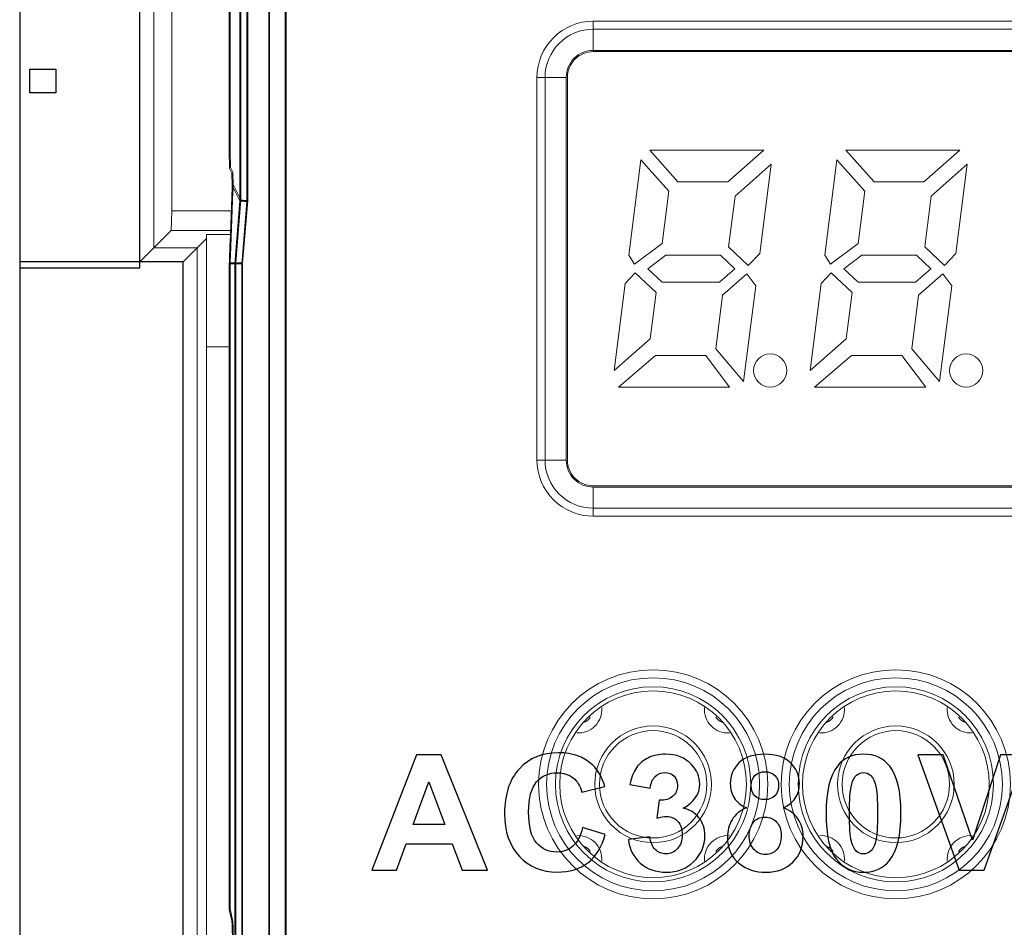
# Model space of a CAD drawing. Header units: millimetres. Extents: x -371 to 373, y -280 to 256.
# Tile 54 of 103: x -292 to -271, y 168 to 187. Entities that reach past the tile are written whole.
import ezdxf

# ---------------------------------------------------------------- set-up
doc = ezdxf.new("R2010")
doc.units = ezdxf.units.MM
doc.header["$MEASUREMENT"] = 0
doc.header["$XCLIPFRAME"] = 0
doc.layers.add('layer 1', color=7, linetype='Continuous')
picture_1 = doc.add_image_def('image1.jpg', size_in_pixel=(2870, 2640))

msp = doc.modelspace()

# ---------------------------------------------------------------- linework, layer by layer
at = {"layer": 'layer 1', "lineweight": 9}
for points in [[(-288.8012, 183.0437), (-288.8012, 183.0437), (-288.8012, 188.6208), (-288.8012, 188.6208)], [(-287.5516, 184.3269), (-287.5516, 184.3269), (-287.5516, 188.4339), (-287.5516, 188.4339)], [(-286.3511, 151.8342), (-286.3511, 151.8342), (-286.3511, 188.4843), (-286.3511, 188.4843)], [(-287.3214, 188.2037), (-287.3214, 188.2037), (-287.3214, 183.2778), (-287.3214, 183.2778)], [(-287.1751, 183.258), (-287.1751, 183.258), (-287.1751, 188.2001), (-287.1751, 188.2001)], [(-286.7046, 188.1878), (-286.7046, 188.1878), (-286.7046, 152.0807), (-286.7046, 152.0807)], [(-289.482, 188.0467), (-289.482, 188.0467), (-289.482, 181.9524), (-289.482, 181.9524)], [(-289.1822, 182.2522), (-289.1822, 182.2522), (-289.1822, 188.0467), (-289.1822, 188.0467)], [(-287.5516, 184.3269), (-287.5516, 184.3269), (-287.5423, 183.9687), (-287.5423, 183.9687)], [(-287.4925, 183.8691), (-287.4925, 183.8691), (-287.5423, 183.9687), (-287.5423, 183.9687)], [(-287.4925, 183.8691), (-287.4925, 183.8691), (-287.4856, 183.6065), (-287.4856, 183.6065)], [(-287.4856, 183.6065), (-287.5068, 183.0805), (-287.5267, 182.5545), (-287.5454, 182.0284)], [(-287.4856, 183.6065), (-287.4856, 183.6065), (-287.3214, 183.2778), (-287.3214, 183.2778)], [(-287.3214, 183.2778), (-287.3214, 183.2778), (-287.4317, 181.9255), (-287.4317, 181.9255)], [(-287.1751, 183.258), (-287.1751, 183.258), (-287.2848, 181.92), (-287.2848, 181.92)], [(-288.8161, 182.6183), (-288.8161, 182.6183), (-288.8012, 183.0437), (-288.8012, 183.0437)], [(-288.8012, 183.0437), (-288.8012, 183.0437), (-287.5077, 183.0437), (-287.5077, 183.0437)], [(-288.8161, 182.6183), (-288.8161, 182.6183), (-289.482, 181.9524), (-289.482, 181.9524)], [(-288.8161, 182.6183), (-288.8161, 182.6183), (-287.5239, 182.6183), (-287.5239, 182.6183)], [(-288.0582, 180.1808), (-288.0582, 180.1808), (-288.0582, 182.5358), (-288.0582, 182.5358)], [(-288.0582, 182.5358), (-288.0582, 182.5358), (-287.527, 182.5358), (-287.527, 182.5358)], [(-288.2595, 182.2522), (-288.2595, 182.2522), (-289.1822, 182.2522), (-289.1822, 182.2522)], [(-288.5593, 181.9524), (-288.5593, 181.9524), (-288.0582, 182.4535), (-288.0582, 182.4535)], [(-288.2595, 151.2948), (-288.2595, 151.2948), (-288.2595, 182.2522), (-288.2595, 182.2522)], [(-289.482, 181.9524), (-289.482, 181.9524), (-288.5593, 181.9524), (-288.5593, 181.9524)], [(-288.5593, 181.9524), (-288.5593, 181.9524), (-288.5593, 150.9949), (-288.5593, 150.9949)], [(-287.5485, 181.9599), (-287.549, 181.9484), (-287.551, 181.937), (-287.5517, 181.9255)], [(-287.5517, 181.9255), (-287.5517, 181.9255), (-287.5517, 168.0879), (-287.5517, 168.0879)], [(-287.5517, 181.9255), (-287.5517, 181.9255), (-287.2854, 181.9255), (-287.2854, 181.9255)], [(-287.4316, 181.9255), (-287.4316, 181.9255), (-287.4316, 152.0622), (-287.4316, 152.0622)], [(-287.2854, 152.0655), (-287.2854, 152.0655), (-287.2848, 181.92), (-287.2848, 181.92)], [(-288.0601, 180.1262), (-288.0601, 180.1262), (-288.0582, 180.1808), (-288.0582, 180.1808)], [(-288.0601, 180.1262), (-288.0601, 180.1262), (-288.0601, 151.4443), (-288.0601, 151.4443)], [(-288.0601, 180.1262), (-288.0601, 180.1262), (-287.5517, 180.1262), (-287.5517, 180.1262)], [(-287.4971, 167.848), (-287.4971, 167.848), (-287.5517, 168.0879), (-287.5517, 168.0879)], [(-287.4814, 167.1491), (-287.4814, 167.5558), (-287.487, 167.8032), (-287.4971, 167.848)]]:
    msp.add_open_spline(points, degree=3, dxfattribs=at)
at = {"layer": 'layer 1', "color": 251, "lineweight": 9}
for points in [[(-287.5708, 184.3094), (-287.5708, 184.3094), (-287.5708, 188.4164), (-287.5708, 188.4164)], [(-286.3702, 151.8166), (-286.3702, 151.8166), (-286.3702, 188.4668), (-286.3702, 188.4668)], [(-287.3405, 188.1862), (-287.3405, 188.1862), (-287.3405, 183.2603), (-287.3405, 183.2603)], [(-287.1943, 183.2405), (-287.1943, 183.2405), (-287.1943, 188.1826), (-287.1943, 188.1826)], [(-286.7238, 188.1702), (-286.7238, 188.1702), (-286.7238, 152.0631), (-286.7238, 152.0631)], [(-287.5708, 184.3094), (-287.5708, 184.3094), (-287.5614, 183.9511), (-287.5614, 183.9511)], [(-287.5117, 183.8516), (-287.5117, 183.8516), (-287.5614, 183.9511), (-287.5614, 183.9511)], [(-287.5117, 183.8516), (-287.5117, 183.8516), (-287.5048, 183.589), (-287.5048, 183.589)], [(-287.5048, 183.589), (-287.5259, 183.063), (-287.5458, 182.537), (-287.5645, 182.0109)], [(-287.5048, 183.589), (-287.5048, 183.589), (-287.3405, 183.2603), (-287.3405, 183.2603)], [(-287.3405, 183.2602), (-287.3405, 183.2602), (-287.4508, 181.908), (-287.4508, 181.908)], [(-287.1943, 183.2405), (-287.1943, 183.2405), (-287.3039, 181.9024), (-287.3039, 181.9024)], [(-287.5677, 181.9424), (-287.5682, 181.9309), (-287.5701, 181.9195), (-287.5708, 181.908)], [(-287.5708, 181.908), (-287.5708, 181.908), (-287.5708, 168.0704), (-287.5708, 168.0704)], [(-287.5708, 181.908), (-287.5708, 181.908), (-287.3045, 181.908), (-287.3045, 181.908)], [(-287.4508, 181.908), (-287.4508, 181.908), (-287.4508, 152.0447), (-287.4508, 152.0447)], [(-287.3045, 152.0479), (-287.3045, 152.0479), (-287.3039, 181.9024), (-287.3039, 181.9024)], [(-287.5163, 167.8304), (-287.5163, 167.8304), (-287.5708, 168.0704), (-287.5708, 168.0704)], [(-287.5005, 167.1316), (-287.5005, 167.5383), (-287.5061, 167.7857), (-287.5163, 167.8304)]]:
    msp.add_open_spline(points, degree=3, dxfattribs=at)
at = {"layer": 'layer 1', "color": 252}
for points in [[(-289.482, 181.8188), (-289.482, 181.8188), (-292.0592, 181.8188), (-292.0592, 181.8188), (-292.0592, 181.8188), (-292.0592, 181.8188), (-292.0592, 188.0627), (-292.0592, 188.0627), (-292.0592, 188.0627), (-292.0592, 188.0627), (-289.482, 188.0627), (-289.482, 188.0627), (-289.482, 188.0627), (-289.482, 188.0627), (-289.482, 181.8188), (-289.482, 181.8188)], [(-288.5592, 160.6864), (-288.5592, 160.6864), (-292.0592, 160.6864), (-292.0592, 160.6864), (-292.0592, 160.6864), (-292.0592, 160.6864), (-292.0592, 181.9511), (-292.0592, 181.9511), (-292.0592, 181.9511), (-292.0592, 181.9511), (-288.5592, 181.9511), (-288.5592, 181.9511), (-288.5592, 181.9511), (-288.5592, 181.9511), (-288.5592, 160.6864), (-288.5592, 160.6864)]]:
    msp.add_open_spline(points, degree=3, knots=[0, 0, 0, 0, 0.2, 0.2, 0.2, 0.2, 0.4, 0.4, 0.4, 0.4, 0.6, 0.6, 0.6, 0.6, 1, 1, 1, 1], dxfattribs=at)
at = {"layer": 'layer 1', "color": 8, "lineweight": 9}
for points, knots in [([(-279.7725, 187.1066), (-280.092, 187.1066), (-280.3984, 186.9796), (-280.6242, 186.7537), (-280.6242, 186.7537), (-280.8501, 186.5279), (-280.9771, 186.2215), (-280.9771, 185.902)], [0, 0, 0, 0, 0.3333333, 0.3333333, 0.3333333, 0.3333333, 1, 1, 1, 1]), ([(-279.7725, 186.9345), (-280.0463, 186.9345), (-280.3089, 186.8257), (-280.5026, 186.6321), (-280.5026, 186.6321), (-280.6962, 186.4384), (-280.805, 186.1758), (-280.805, 185.902)], [0, 0, 0, 0, 0.3333333, 0.3333333, 0.3333333, 0.3333333, 1, 1, 1, 1]), ([(-279.7725, 186.4806), (-279.926, 186.4806), (-280.0731, 186.4197), (-280.1817, 186.3112), (-280.1817, 186.3112), (-280.2902, 186.2026), (-280.3511, 186.0555), (-280.3511, 185.902)], [0, 0, 0, 0, 0.3333333, 0.3333333, 0.3333333, 0.3333333, 1, 1, 1, 1]), ([(-279.7725, 186.4544), (-279.919, 186.4544), (-280.0595, 186.3962), (-280.1631, 186.2926), (-280.1631, 186.2926), (-280.2667, 186.189), (-280.3249, 186.0485), (-280.3249, 185.902)], [0, 0, 0, 0, 0.3333333, 0.3333333, 0.3333333, 0.3333333, 1, 1, 1, 1]), ([(-275.6275, 179.622), (-275.6275, 179.8181), (-275.7864, 179.977), (-275.9825, 179.977), (-275.9825, 179.977), (-276.1786, 179.977), (-276.3375, 179.8181), (-276.3375, 179.622), (-276.3375, 179.622), (-276.3375, 179.4259), (-276.1786, 179.267), (-275.9825, 179.267), (-275.9825, 179.267), (-275.7864, 179.267), (-275.6275, 179.4259), (-275.6275, 179.622)], [0, 0, 0, 0, 0.2, 0.2, 0.2, 0.2, 0.4, 0.4, 0.4, 0.4, 0.6, 0.6, 0.6, 0.6, 1, 1, 1, 1]), ([(-271.4275, 179.622), (-271.4275, 179.8181), (-271.5864, 179.977), (-271.7825, 179.977), (-271.7825, 179.977), (-271.9786, 179.977), (-272.1375, 179.8181), (-272.1375, 179.622), (-272.1375, 179.622), (-272.1375, 179.4259), (-271.9786, 179.267), (-271.7825, 179.267), (-271.7825, 179.267), (-271.5864, 179.267), (-271.4275, 179.4259), (-271.4275, 179.622)], [0, 0, 0, 0, 0.2, 0.2, 0.2, 0.2, 0.4, 0.4, 0.4, 0.4, 0.6, 0.6, 0.6, 0.6, 1, 1, 1, 1]), ([(-280.9771, 177.702), (-280.9771, 177.3825), (-280.8501, 177.0761), (-280.6242, 176.8503), (-280.6242, 176.8503), (-280.3984, 176.6244), (-280.092, 176.4974), (-279.7725, 176.4974)], [0, 0, 0, 0, 0.3333333, 0.3333333, 0.3333333, 0.3333333, 1, 1, 1, 1]), ([(-280.805, 177.702), (-280.805, 177.4282), (-280.6962, 177.1656), (-280.5026, 176.9719), (-280.5026, 176.9719), (-280.3089, 176.7783), (-280.0463, 176.6695), (-279.7725, 176.6695)], [0, 0, 0, 0, 0.3333333, 0.3333333, 0.3333333, 0.3333333, 1, 1, 1, 1]), ([(-280.3511, 177.702), (-280.3511, 177.5485), (-280.2902, 177.4014), (-280.1817, 177.2928), (-280.1817, 177.2928), (-280.0731, 177.1843), (-279.926, 177.1234), (-279.7725, 177.1234)], [0, 0, 0, 0, 0.3333333, 0.3333333, 0.3333333, 0.3333333, 1, 1, 1, 1]), ([(-280.3249, 177.702), (-280.3249, 177.5555), (-280.2667, 177.415), (-280.1631, 177.3114), (-280.1631, 177.3114), (-280.0595, 177.2078), (-279.919, 177.1496), (-279.7725, 177.1496)], [0, 0, 0, 0, 0.3333333, 0.3333333, 0.3333333, 0.3333333, 1, 1, 1, 1]), ([(-276.0349, 170.7533), (-276.0349, 172.1089), (-277.1339, 173.2079), (-278.4895, 173.2079), (-278.4895, 173.2079), (-279.8451, 173.2079), (-280.9441, 172.1089), (-280.9441, 170.7533), (-280.9441, 170.7533), (-280.9441, 169.3977), (-279.8451, 168.2987), (-278.4895, 168.2987), (-278.4895, 168.2987), (-277.1339, 168.2987), (-276.035, 169.3977), (-276.0349, 170.7533)], [0, 0, 0, 0, 0.2, 0.2, 0.2, 0.2, 0.4, 0.4, 0.4, 0.4, 0.6, 0.6, 0.6, 0.6, 1, 1, 1, 1]), ([(-270.8349, 170.7533), (-270.8349, 172.1089), (-271.9339, 173.2079), (-273.2895, 173.2079), (-273.2895, 173.2079), (-274.6451, 173.2079), (-275.7441, 172.1089), (-275.7441, 170.7533), (-275.7441, 170.7533), (-275.7441, 169.3977), (-274.6451, 168.2987), (-273.2895, 168.2987), (-273.2895, 168.2987), (-271.9339, 168.2987), (-270.835, 169.3977), (-270.8349, 170.7533)], [0, 0, 0, 0, 0.2, 0.2, 0.2, 0.2, 0.4, 0.4, 0.4, 0.4, 0.6, 0.6, 0.6, 0.6, 1, 1, 1, 1]), ([(-276.207, 170.7533), (-276.207, 172.0139), (-277.2289, 173.0358), (-278.4895, 173.0358), (-278.4895, 173.0358), (-279.7501, 173.0358), (-280.772, 172.0139), (-280.772, 170.7533), (-280.772, 170.7533), (-280.772, 169.4927), (-279.7501, 168.4708), (-278.4895, 168.4708), (-278.4895, 168.4708), (-277.2289, 168.4708), (-276.207, 169.4927), (-276.207, 170.7533)], [0, 0, 0, 0, 0.2, 0.2, 0.2, 0.2, 0.4, 0.4, 0.4, 0.4, 0.6, 0.6, 0.6, 0.6, 1, 1, 1, 1]), ([(-271.007, 170.7533), (-271.007, 172.0139), (-272.0289, 173.0358), (-273.2895, 173.0358), (-273.2895, 173.0358), (-274.5501, 173.0358), (-275.572, 172.0139), (-275.572, 170.7533), (-275.572, 170.7533), (-275.572, 169.4927), (-274.5501, 168.4708), (-273.2895, 168.4708), (-273.2895, 168.4708), (-272.0289, 168.4708), (-271.007, 169.4927), (-271.007, 170.7533)], [0, 0, 0, 0, 0.2, 0.2, 0.2, 0.2, 0.4, 0.4, 0.4, 0.4, 0.6, 0.6, 0.6, 0.6, 1, 1, 1, 1]), ([(-276.3978, 170.7533), (-276.3978, 171.9085), (-277.3343, 172.845), (-278.4895, 172.845), (-278.4895, 172.845), (-279.6447, 172.845), (-280.5812, 171.9085), (-280.5812, 170.7533), (-280.5812, 170.7533), (-280.5812, 169.5981), (-279.6447, 168.6616), (-278.4895, 168.6616), (-278.4895, 168.6616), (-277.3343, 168.6616), (-276.3978, 169.5981), (-276.3978, 170.7533)], [0, 0, 0, 0, 0.2, 0.2, 0.2, 0.2, 0.4, 0.4, 0.4, 0.4, 0.6, 0.6, 0.6, 0.6, 1, 1, 1, 1]), ([(-276.4895, 170.7533), (-276.4895, 171.8579), (-277.3849, 172.7533), (-278.4895, 172.7533), (-278.4895, 172.7533), (-279.5941, 172.7533), (-280.4895, 171.8579), (-280.4895, 170.7533), (-280.4895, 170.7533), (-280.4895, 169.6487), (-279.5941, 168.7533), (-278.4895, 168.7533), (-278.4895, 168.7533), (-277.3849, 168.7533), (-276.4895, 169.6487), (-276.4895, 170.7533)], [0, 0, 0, 0, 0.2, 0.2, 0.2, 0.2, 0.4, 0.4, 0.4, 0.4, 0.6, 0.6, 0.6, 0.6, 1, 1, 1, 1]), ([(-271.1978, 170.7533), (-271.1978, 171.9085), (-272.1343, 172.845), (-273.2895, 172.845), (-273.2895, 172.845), (-274.4447, 172.845), (-275.3812, 171.9085), (-275.3812, 170.7533), (-275.3812, 170.7533), (-275.3812, 169.5981), (-274.4447, 168.6616), (-273.2895, 168.6616), (-273.2895, 168.6616), (-272.1343, 168.6616), (-271.1978, 169.5981), (-271.1978, 170.7533)], [0, 0, 0, 0, 0.2, 0.2, 0.2, 0.2, 0.4, 0.4, 0.4, 0.4, 0.6, 0.6, 0.6, 0.6, 1, 1, 1, 1]), ([(-271.2895, 170.7533), (-271.2895, 171.8579), (-272.1849, 172.7533), (-273.2895, 172.7533), (-273.2895, 172.7533), (-274.3941, 172.7533), (-275.2895, 171.8579), (-275.2895, 170.7533), (-275.2895, 170.7533), (-275.2895, 169.6487), (-274.3941, 168.7533), (-273.2895, 168.7533), (-273.2895, 168.7533), (-272.1849, 168.7533), (-271.2895, 169.6487), (-271.2895, 170.7533)], [0, 0, 0, 0, 0.2, 0.2, 0.2, 0.2, 0.4, 0.4, 0.4, 0.4, 0.6, 0.6, 0.6, 0.6, 1, 1, 1, 1]), ([(-280.1262, 171.8547), (-279.9795, 171.8438), (-279.8355, 171.8982), (-279.7325, 172.0033), (-279.7325, 172.0033), (-279.6295, 172.1083), (-279.578, 172.2534), (-279.5917, 172.3999)], [0, 0, 0, 0, 0.3333333, 0.3333333, 0.3333333, 0.3333333, 1, 1, 1, 1]), ([(-277.3873, 172.3999), (-277.401, 172.2534), (-277.3495, 172.1083), (-277.2465, 172.0033), (-277.2465, 172.0033), (-277.1435, 171.8982), (-276.9995, 171.8438), (-276.8528, 171.8547)], [0, 0, 0, 0, 0.3333333, 0.3333333, 0.3333333, 0.3333333, 1, 1, 1, 1]), ([(-274.9262, 171.8547), (-274.7795, 171.8438), (-274.6355, 171.8982), (-274.5325, 172.0033), (-274.5325, 172.0033), (-274.4295, 172.1083), (-274.378, 172.2534), (-274.3917, 172.3999)], [0, 0, 0, 0, 0.3333333, 0.3333333, 0.3333333, 0.3333333, 1, 1, 1, 1]), ([(-272.1873, 172.3999), (-272.201, 172.2534), (-272.1495, 172.1083), (-272.0465, 172.0033), (-272.0465, 172.0033), (-271.9435, 171.8982), (-271.7995, 171.8438), (-271.6528, 171.8547)], [0, 0, 0, 0, 0.3333333, 0.3333333, 0.3333333, 0.3333333, 1, 1, 1, 1]), ([(-277.2395, 170.7533), (-277.2395, 171.4437), (-277.7991, 172.0033), (-278.4895, 172.0033), (-278.4895, 172.0033), (-279.1799, 172.0033), (-279.7395, 171.4437), (-279.7395, 170.7533), (-279.7395, 170.7533), (-279.7395, 170.0629), (-279.1799, 169.5033), (-278.4895, 169.5033), (-278.4895, 169.5033), (-277.7991, 169.5033), (-277.2395, 170.0629), (-277.2395, 170.7533)], [0, 0, 0, 0, 0.2, 0.2, 0.2, 0.2, 0.4, 0.4, 0.4, 0.4, 0.6, 0.6, 0.6, 0.6, 1, 1, 1, 1]), ([(-272.0395, 170.7533), (-272.0395, 171.4437), (-272.5991, 172.0033), (-273.2895, 172.0033), (-273.2895, 172.0033), (-273.9799, 172.0033), (-274.5395, 171.4437), (-274.5395, 170.7533), (-274.5395, 170.7533), (-274.5395, 170.0629), (-273.9799, 169.5033), (-273.2895, 169.5033), (-273.2895, 169.5033), (-272.5991, 169.5033), (-272.0395, 170.0629), (-272.0395, 170.7533)], [0, 0, 0, 0, 0.2, 0.2, 0.2, 0.2, 0.4, 0.4, 0.4, 0.4, 0.6, 0.6, 0.6, 0.6, 1, 1, 1, 1]), ([(-277.3395, 170.7533), (-277.3395, 171.3884), (-277.8544, 171.9033), (-278.4895, 171.9033), (-278.4895, 171.9033), (-279.1246, 171.9033), (-279.6395, 171.3884), (-279.6395, 170.7533), (-279.6395, 170.7533), (-279.6395, 170.1182), (-279.1246, 169.6033), (-278.4895, 169.6033), (-278.4895, 169.6033), (-277.8544, 169.6033), (-277.3395, 170.1182), (-277.3395, 170.7533)], [0, 0, 0, 0, 0.2, 0.2, 0.2, 0.2, 0.4, 0.4, 0.4, 0.4, 0.6, 0.6, 0.6, 0.6, 1, 1, 1, 1]), ([(-272.1395, 170.7533), (-272.1395, 171.3884), (-272.6544, 171.9033), (-273.2895, 171.9033), (-273.2895, 171.9033), (-273.9246, 171.9033), (-274.4395, 171.3884), (-274.4395, 170.7533), (-274.4395, 170.7533), (-274.4395, 170.1182), (-273.9246, 169.6033), (-273.2895, 169.6033), (-273.2895, 169.6033), (-272.6544, 169.6033), (-272.1395, 170.1182), (-272.1395, 170.7533)], [0, 0, 0, 0, 0.2, 0.2, 0.2, 0.2, 0.4, 0.4, 0.4, 0.4, 0.6, 0.6, 0.6, 0.6, 1, 1, 1, 1]), ([(-279.5917, 169.1067), (-279.578, 169.2532), (-279.6295, 169.3983), (-279.7325, 169.5033), (-279.7325, 169.5033), (-279.8355, 169.6084), (-279.9795, 169.6628), (-280.1262, 169.6519)], [0, 0, 0, 0, 0.3333333, 0.3333333, 0.3333333, 0.3333333, 1, 1, 1, 1]), ([(-276.8528, 169.6519), (-276.9995, 169.6628), (-277.1435, 169.6084), (-277.2465, 169.5033), (-277.2465, 169.5033), (-277.3495, 169.3983), (-277.401, 169.2532), (-277.3873, 169.1067)], [0, 0, 0, 0, 0.3333333, 0.3333333, 0.3333333, 0.3333333, 1, 1, 1, 1]), ([(-274.3917, 169.1067), (-274.378, 169.2532), (-274.4295, 169.3983), (-274.5325, 169.5033), (-274.5325, 169.5033), (-274.6355, 169.6084), (-274.7795, 169.6628), (-274.9262, 169.6519)], [0, 0, 0, 0, 0.3333333, 0.3333333, 0.3333333, 0.3333333, 1, 1, 1, 1]), ([(-271.6528, 169.6519), (-271.7995, 169.6628), (-271.9435, 169.6084), (-272.0465, 169.5033), (-272.0465, 169.5033), (-272.1495, 169.3983), (-272.201, 169.2532), (-272.1873, 169.1067)], [0, 0, 0, 0, 0.3333333, 0.3333333, 0.3333333, 0.3333333, 1, 1, 1, 1])]:
    msp.add_open_spline(points, degree=3, knots=knots, dxfattribs=at)
for points in [[(-279.7725, 187.1066), (-279.7725, 187.1066), (-279.7725, 186.4806), (-279.7725, 186.4806)], [(-279.7725, 187.1066), (-279.7725, 187.1066), (-258.5725, 187.1066), (-258.5725, 187.1066)], [(-279.7725, 186.9345), (-279.7725, 186.9345), (-258.5725, 186.9345), (-258.5725, 186.9345)], [(-279.7725, 186.4806), (-279.7725, 186.4806), (-258.5725, 186.4806), (-258.5725, 186.4806)], [(-279.7725, 186.4544), (-279.7725, 186.4544), (-258.5725, 186.4544), (-258.5725, 186.4544)], [(-280.9771, 177.702), (-280.9771, 177.702), (-280.9771, 185.902), (-280.9771, 185.902)], [(-280.9771, 185.902), (-280.9771, 185.902), (-280.3511, 185.902), (-280.3511, 185.902)], [(-280.805, 177.702), (-280.805, 177.702), (-280.805, 185.902), (-280.805, 185.902)], [(-280.3511, 177.702), (-280.3511, 177.702), (-280.3511, 185.902), (-280.3511, 185.902)], [(-280.3249, 177.702), (-280.3249, 177.702), (-280.3249, 185.902), (-280.3249, 185.902)], [(-278.5593, 184.342), (-278.5593, 184.342), (-277.9569, 183.662), (-277.9569, 183.662)], [(-276.1193, 184.342), (-276.1193, 184.342), (-278.5593, 184.342), (-278.5593, 184.342)], [(-276.8869, 183.662), (-276.8869, 183.662), (-276.1193, 184.342), (-276.1193, 184.342)], [(-274.3593, 184.342), (-274.3593, 184.342), (-273.7569, 183.662), (-273.7569, 183.662)], [(-271.9193, 184.342), (-271.9193, 184.342), (-274.3593, 184.342), (-274.3593, 184.342)], [(-272.6869, 183.662), (-272.6869, 183.662), (-271.9193, 184.342), (-271.9193, 184.342)], [(-278.7524, 184.1377), (-278.7524, 184.1377), (-279.0119, 182.0896), (-279.0119, 182.0896)], [(-278.1527, 183.4608), (-278.1527, 183.4608), (-278.7524, 184.1377), (-278.7524, 184.1377)], [(-275.9625, 184.04), (-275.9625, 184.04), (-276.7346, 183.356), (-276.7346, 183.356)], [(-276.2044, 182.1311), (-276.2044, 182.1311), (-275.9625, 184.04), (-275.9625, 184.04)], [(-274.5524, 184.1377), (-274.5524, 184.1377), (-274.8119, 182.0896), (-274.8119, 182.0896)], [(-273.9527, 183.4608), (-273.9527, 183.4608), (-274.5524, 184.1377), (-274.5524, 184.1377)], [(-271.7625, 184.04), (-271.7625, 184.04), (-272.5346, 183.356), (-272.5346, 183.356)], [(-272.0044, 182.1311), (-272.0044, 182.1311), (-271.7625, 184.04), (-271.7625, 184.04)], [(-277.9569, 183.662), (-277.9569, 183.662), (-276.8869, 183.662), (-276.8869, 183.662)], [(-273.7569, 183.662), (-273.7569, 183.662), (-272.6869, 183.662), (-272.6869, 183.662)], [(-278.294, 182.3455), (-278.294, 182.3455), (-278.1527, 183.4608), (-278.1527, 183.4608)], [(-276.7346, 183.356), (-276.7346, 183.356), (-276.872, 182.272), (-276.872, 182.272)], [(-274.094, 182.3455), (-274.094, 182.3455), (-273.9527, 183.4608), (-273.9527, 183.4608)], [(-272.5346, 183.356), (-272.5346, 183.356), (-272.672, 182.272), (-272.672, 182.272)], [(-278.8864, 181.902), (-278.8864, 181.902), (-278.294, 182.3455), (-278.294, 182.3455)], [(-276.872, 182.272), (-276.872, 182.272), (-276.4499, 181.872), (-276.4499, 181.872)], [(-274.6864, 181.902), (-274.6864, 181.902), (-274.094, 182.3455), (-274.094, 182.3455)], [(-272.672, 182.272), (-272.672, 182.272), (-272.2499, 181.872), (-272.2499, 181.872)], [(-279.0119, 182.0896), (-279.0119, 182.0896), (-278.8864, 181.902), (-278.8864, 181.902)], [(-278.2155, 182.092), (-278.2155, 182.092), (-278.6029, 181.802), (-278.6029, 181.802)], [(-277.0455, 182.092), (-277.0455, 182.092), (-278.2155, 182.092), (-278.2155, 182.092)], [(-276.7395, 181.802), (-276.7395, 181.802), (-277.0455, 182.092), (-277.0455, 182.092)], [(-276.4499, 181.872), (-276.4499, 181.872), (-276.2044, 182.1311), (-276.2044, 182.1311)], [(-274.8119, 182.0896), (-274.8119, 182.0896), (-274.6864, 181.902), (-274.6864, 181.902)], [(-274.0155, 182.092), (-274.0155, 182.092), (-274.4029, 181.802), (-274.4029, 181.802)], [(-272.8455, 182.092), (-272.8455, 182.092), (-274.0155, 182.092), (-274.0155, 182.092)], [(-272.5395, 181.802), (-272.5395, 181.802), (-272.8455, 182.092), (-272.8455, 182.092)], [(-272.2499, 181.872), (-272.2499, 181.872), (-272.0044, 182.1311), (-272.0044, 182.1311)], [(-278.8732, 181.7138), (-278.8732, 181.7138), (-279.0883, 181.4868), (-279.0883, 181.4868)], [(-278.4276, 181.2915), (-278.4276, 181.2915), (-278.8732, 181.7138), (-278.8732, 181.7138)], [(-278.6029, 181.802), (-278.6029, 181.802), (-278.2969, 181.512), (-278.2969, 181.512)], [(-277.0669, 181.512), (-277.0669, 181.512), (-276.7395, 181.802), (-276.7395, 181.802)], [(-276.4844, 181.694), (-276.4844, 181.694), (-277.0035, 181.2341), (-277.0035, 181.2341)], [(-276.2923, 181.4374), (-276.2923, 181.4374), (-276.4844, 181.694), (-276.4844, 181.694)], [(-274.6732, 181.7138), (-274.6732, 181.7138), (-274.8883, 181.4868), (-274.8883, 181.4868)], [(-274.2276, 181.2915), (-274.2276, 181.2915), (-274.6732, 181.7138), (-274.6732, 181.7138)], [(-274.4029, 181.802), (-274.4029, 181.802), (-274.0969, 181.512), (-274.0969, 181.512)], [(-272.8669, 181.512), (-272.8669, 181.512), (-272.5395, 181.802), (-272.5395, 181.802)], [(-272.2844, 181.694), (-272.2844, 181.694), (-272.8035, 181.2341), (-272.8035, 181.2341)], [(-272.0923, 181.4374), (-272.0923, 181.4374), (-272.2844, 181.694), (-272.2844, 181.694)], [(-279.0883, 181.4868), (-279.0883, 181.4868), (-279.3251, 179.6184), (-279.3251, 179.6184)], [(-278.2969, 181.512), (-278.2969, 181.512), (-277.0669, 181.512), (-277.0669, 181.512)], [(-276.5521, 179.3872), (-276.5521, 179.3872), (-276.2923, 181.4374), (-276.2923, 181.4374)], [(-274.8883, 181.4868), (-274.8883, 181.4868), (-275.1251, 179.6184), (-275.1251, 179.6184)], [(-274.0969, 181.512), (-274.0969, 181.512), (-272.8669, 181.512), (-272.8669, 181.512)], [(-272.3521, 179.3872), (-272.3521, 179.3872), (-272.0923, 181.4374), (-272.0923, 181.4374)], [(-278.5529, 180.3024), (-278.5529, 180.3024), (-278.4276, 181.2915), (-278.4276, 181.2915)], [(-277.0035, 181.2341), (-277.0035, 181.2341), (-277.1495, 180.082), (-277.1495, 180.082)], [(-274.3529, 180.3024), (-274.3529, 180.3024), (-274.2276, 181.2915), (-274.2276, 181.2915)], [(-272.8035, 181.2341), (-272.8035, 181.2341), (-272.9495, 180.082), (-272.9495, 180.082)], [(-279.3251, 179.6184), (-279.3251, 179.6184), (-278.5529, 180.3024), (-278.5529, 180.3024)], [(-275.1251, 179.6184), (-275.1251, 179.6184), (-274.3529, 180.3024), (-274.3529, 180.3024)], [(-278.4388, 179.942), (-278.4388, 179.942), (-279.2298, 179.262), (-279.2298, 179.262)], [(-277.3588, 179.942), (-277.3588, 179.942), (-278.4388, 179.942), (-278.4388, 179.942)], [(-276.8498, 179.262), (-276.8498, 179.262), (-277.3588, 179.942), (-277.3588, 179.942)], [(-277.1495, 180.082), (-277.1495, 180.082), (-276.5521, 179.3872), (-276.5521, 179.3872)], [(-274.2388, 179.942), (-274.2388, 179.942), (-275.0298, 179.262), (-275.0298, 179.262)], [(-273.1588, 179.942), (-273.1588, 179.942), (-274.2388, 179.942), (-274.2388, 179.942)], [(-272.6498, 179.262), (-272.6498, 179.262), (-273.1588, 179.942), (-273.1588, 179.942)], [(-272.9495, 180.082), (-272.9495, 180.082), (-272.3521, 179.3872), (-272.3521, 179.3872)], [(-279.2298, 179.262), (-279.2298, 179.262), (-276.8498, 179.262), (-276.8498, 179.262)], [(-275.0298, 179.262), (-275.0298, 179.262), (-272.6498, 179.262), (-272.6498, 179.262)], [(-280.9771, 177.702), (-280.9771, 177.702), (-280.3511, 177.702), (-280.3511, 177.702)], [(-258.5725, 177.1496), (-258.5725, 177.1496), (-279.7725, 177.1496), (-279.7725, 177.1496)], [(-279.7725, 176.4974), (-279.7725, 176.4974), (-279.7725, 177.1234), (-279.7725, 177.1234)], [(-258.5725, 177.1234), (-258.5725, 177.1234), (-279.7725, 177.1234), (-279.7725, 177.1234)], [(-258.5725, 176.6695), (-258.5725, 176.6695), (-279.7725, 176.6695), (-279.7725, 176.6695)], [(-258.5725, 176.4974), (-258.5725, 176.4974), (-279.7725, 176.4974), (-279.7725, 176.4974)], [(-279.9753, 172.0759), (-279.9173, 172.0998), (-279.8682, 172.1412), (-279.835, 172.1944)], [(-277.144, 172.1944), (-277.1108, 172.1412), (-277.0617, 172.0998), (-277.0037, 172.0759)], [(-274.7753, 172.0759), (-274.7173, 172.0998), (-274.6682, 172.1412), (-274.635, 172.1944)], [(-271.944, 172.1944), (-271.9108, 172.1412), (-271.8617, 172.0998), (-271.8037, 172.0759)], [(-279.835, 169.3122), (-279.8682, 169.3654), (-279.9173, 169.4068), (-279.9753, 169.4307)], [(-277.0037, 169.4307), (-277.0617, 169.4068), (-277.1108, 169.3654), (-277.144, 169.3122)], [(-274.635, 169.3122), (-274.6682, 169.3654), (-274.7173, 169.4068), (-274.7753, 169.4307)], [(-271.8037, 169.4307), (-271.8617, 169.4068), (-271.9108, 169.3654), (-271.944, 169.3122)]]:
    msp.add_open_spline(points, degree=3, dxfattribs=at)
at = {"layer": 'layer 1', "color": 251, "lineweight": 9}
for points, knots in [([(-287.2701, 183.2475), (-287.2799, 183.2486), (-287.2895, 183.2497), (-287.2993, 183.251), (-287.2993, 183.251), (-287.3066, 183.252), (-287.314, 183.253), (-287.321, 183.2544), (-287.321, 183.2544), (-287.3254, 183.2553), (-287.3297, 183.2563), (-287.3348, 183.2574), (-287.3348, 183.2574), (-287.3371, 183.2578), (-287.3396, 183.2583), (-287.3405, 183.2603)], [0, 0, 0, 0, 0.2, 0.2, 0.2, 0.2, 0.4, 0.4, 0.4, 0.4, 0.6, 0.6, 0.6, 0.6, 1, 1, 1, 1]), ([(-287.1943, 183.2424), (-287.2013, 183.2428), (-287.2084, 183.2432), (-287.2155, 183.2436), (-287.2155, 183.2436), (-287.2337, 183.2447), (-287.2519, 183.2459), (-287.2701, 183.2475)], [0, 0, 0, 0, 0.3333333, 0.3333333, 0.3333333, 0.3333333, 1, 1, 1, 1]), ([(-287.5645, 182.0109), (-287.5652, 181.9995), (-287.5672, 181.9881), (-287.5677, 181.9767), (-287.5677, 181.9767), (-287.5682, 181.9653), (-287.5672, 181.9538), (-287.5677, 181.9424)], [0, 0, 0, 0, 0.3333333, 0.3333333, 0.3333333, 0.3333333, 1, 1, 1, 1])]:
    msp.add_open_spline(points, degree=3, knots=knots, dxfattribs=at)
at = {"layer": 'layer 1', "lineweight": 9}
for points, knots in [([(-287.251, 183.265), (-287.2607, 183.2661), (-287.2704, 183.2673), (-287.2802, 183.2685), (-287.2802, 183.2685), (-287.2875, 183.2695), (-287.2949, 183.2705), (-287.3018, 183.2719), (-287.3018, 183.2719), (-287.3063, 183.2728), (-287.3106, 183.2738), (-287.3156, 183.2749), (-287.3156, 183.2749), (-287.318, 183.2754), (-287.3204, 183.2759), (-287.3214, 183.2778)], [0, 0, 0, 0, 0.2, 0.2, 0.2, 0.2, 0.4, 0.4, 0.4, 0.4, 0.6, 0.6, 0.6, 0.6, 1, 1, 1, 1]), ([(-287.1751, 183.2599), (-287.1822, 183.2603), (-287.1893, 183.2607), (-287.1963, 183.2611), (-287.1963, 183.2611), (-287.2146, 183.2622), (-287.2328, 183.2634), (-287.251, 183.265)], [0, 0, 0, 0, 0.3333333, 0.3333333, 0.3333333, 0.3333333, 1, 1, 1, 1]), ([(-287.5454, 182.0284), (-287.5461, 182.017), (-287.5481, 182.0057), (-287.5485, 181.9942), (-287.5485, 181.9942), (-287.549, 181.9828), (-287.5481, 181.9714), (-287.5485, 181.9599)], [0, 0, 0, 0, 0.3333333, 0.3333333, 0.3333333, 0.3333333, 1, 1, 1, 1])]:
    msp.add_open_spline(points, degree=3, knots=knots, dxfattribs=at)
at = {"layer": 'layer 1', "color": 7}
for points, knots in [([(-282.0399, 168.9143), (-282.0399, 168.9143), (-282.5787, 168.9143), (-282.5787, 168.9143), (-282.5787, 168.9143), (-282.5787, 168.9143), (-282.792, 169.4767), (-282.792, 169.4767), (-282.792, 169.4767), (-282.792, 169.4767), (-283.7828, 169.4767), (-283.7828, 169.4767), (-283.7828, 169.4767), (-283.7828, 169.4767), (-283.9881, 168.9143), (-283.9881, 168.9143), (-283.9881, 168.9143), (-283.9881, 168.9143), (-284.5171, 168.9143), (-284.5171, 168.9143), (-284.5171, 168.9143), (-284.5171, 168.9143), (-283.5579, 171.3846), (-283.5579, 171.3846), (-283.5579, 171.3846), (-283.5579, 171.3846), (-283.0295, 171.3846), (-283.0295, 171.3846), (-283.0295, 171.3846), (-283.0295, 171.3846), (-282.0399, 168.9143), (-282.0399, 168.9143)], [0, 0, 0, 0, 0.1111111, 0.1111111, 0.1111111, 0.1111111, 0.2222222, 0.2222222, 0.2222222, 0.2222222, 0.3333333, 0.3333333, 0.3333333, 0.3333333, 0.4444444, 0.4444444, 0.4444444, 0.4444444, 0.5555556, 0.5555556, 0.5555556, 0.5555556, 0.6666667, 0.6666667, 0.6666667, 0.6666667, 0.7777778, 0.7777778, 0.7777778, 0.7777778, 1, 1, 1, 1]), ([(-280.0017, 169.8252), (-280.0017, 169.8252), (-279.5187, 169.6768), (-279.5187, 169.6768), (-279.5187, 169.6768), (-279.5929, 169.4048), (-279.7165, 169.203), (-279.889, 169.0707), (-279.889, 169.0707), (-280.0615, 168.939), (-280.2801, 168.8729), (-280.5452, 168.8729), (-280.5452, 168.8729), (-280.8735, 168.8729), (-281.1432, 168.985), (-281.3548, 169.2093), (-281.3548, 169.2093), (-281.5658, 169.4336), (-281.6716, 169.74), (-281.6716, 170.1293), (-281.6716, 170.1293), (-281.6716, 170.5405), (-281.5653, 170.8602), (-281.3531, 171.0879), (-281.3531, 171.0879), (-281.1409, 171.3156), (-280.8614, 171.4295), (-280.5152, 171.4295), (-280.5152, 171.4295), (-280.2128, 171.4295), (-279.9672, 171.3398), (-279.7786, 171.161), (-279.7786, 171.161), (-279.6659, 171.0551), (-279.582, 170.9033), (-279.5256, 170.705), (-279.5256, 170.705), (-279.5256, 170.705), (-280.019, 170.5876), (-280.019, 170.5876), (-280.019, 170.5876), (-280.0483, 170.7153), (-280.1093, 170.8165), (-280.2019, 170.8907), (-280.2019, 170.8907), (-280.295, 170.9649), (-280.4077, 171.0017), (-280.54, 171.0017), (-280.54, 171.0017), (-280.7234, 171.0017), (-280.8723, 170.9361), (-280.9862, 170.8044), (-280.9862, 170.8044), (-281.1006, 170.6733), (-281.1576, 170.4606), (-281.1576, 170.1661), (-281.1576, 170.1661), (-281.1576, 169.8545), (-281.1012, 169.6319), (-280.9891, 169.4997), (-280.9891, 169.4997), (-280.8764, 169.3669), (-280.7303, 169.3007), (-280.5503, 169.3007), (-280.5503, 169.3007), (-280.4175, 169.3007), (-280.3031, 169.3427), (-280.2076, 169.4272), (-280.2076, 169.4272), (-280.1122, 169.5118), (-280.0431, 169.644), (-280.0017, 169.8252)], [0, 0, 0, 0, 0.0526316, 0.0526316, 0.0526316, 0.0526316, 0.1052632, 0.1052632, 0.1052632, 0.1052632, 0.1578947, 0.1578947, 0.1578947, 0.1578947, 0.2105263, 0.2105263, 0.2105263, 0.2105263, 0.2631579, 0.2631579, 0.2631579, 0.2631579, 0.3157895, 0.3157895, 0.3157895, 0.3157895, 0.3684211, 0.3684211, 0.3684211, 0.3684211, 0.4210526, 0.4210526, 0.4210526, 0.4210526, 0.4736842, 0.4736842, 0.4736842, 0.4736842, 0.5263158, 0.5263158, 0.5263158, 0.5263158, 0.5789474, 0.5789474, 0.5789474, 0.5789474, 0.6315789, 0.6315789, 0.6315789, 0.6315789, 0.6842105, 0.6842105, 0.6842105, 0.6842105, 0.7368421, 0.7368421, 0.7368421, 0.7368421, 0.7894737, 0.7894737, 0.7894737, 0.7894737, 0.8421053, 0.8421053, 0.8421053, 0.8421053, 0.8947368, 0.8947368, 0.8947368, 0.8947368, 1, 1, 1, 1]), ([(-279.0194, 169.5693), (-279.0194, 169.5693), (-278.5605, 169.625), (-278.5605, 169.625), (-278.5605, 169.625), (-278.5461, 169.5077), (-278.507, 169.418), (-278.4432, 169.3559), (-278.4432, 169.3559), (-278.3794, 169.2938), (-278.3023, 169.2628), (-278.212, 169.2628), (-278.212, 169.2628), (-278.1149, 169.2628), (-278.0332, 169.3001), (-277.9665, 169.3743), (-277.9665, 169.3743), (-277.9004, 169.4485), (-277.867, 169.5486), (-277.867, 169.6751), (-277.867, 169.6751), (-277.867, 169.7941), (-277.8987, 169.889), (-277.9625, 169.9586), (-277.9625, 169.9586), (-278.0263, 170.0281), (-278.1039, 170.0632), (-278.1959, 170.0632), (-278.1959, 170.0632), (-278.2563, 170.0632), (-278.3282, 170.0511), (-278.4122, 170.0276), (-278.4122, 170.0276), (-278.4122, 170.0276), (-278.3598, 170.4117), (-278.3598, 170.4117), (-278.3598, 170.4117), (-278.2322, 170.4082), (-278.135, 170.4364), (-278.0677, 170.4956), (-278.0677, 170.4956), (-278.0004, 170.5543), (-277.9671, 170.6331), (-277.9671, 170.7314), (-277.9671, 170.7314), (-277.9671, 170.8148), (-277.9918, 170.8809), (-278.0413, 170.9309), (-278.0413, 170.9309), (-278.0907, 170.9804), (-278.1563, 171.0051), (-278.2385, 171.0051), (-278.2385, 171.0051), (-278.3196, 171.0051), (-278.3886, 170.9769), (-278.4455, 170.9206), (-278.4455, 170.9206), (-278.503, 170.8642), (-278.5375, 170.782), (-278.5502, 170.6739), (-278.5502, 170.6739), (-278.5502, 170.6739), (-278.9849, 170.7481), (-278.9849, 170.7481), (-278.9849, 170.7481), (-278.9544, 170.8987), (-278.909, 171.0189), (-278.8475, 171.1092), (-278.8475, 171.1092), (-278.7865, 171.1989), (-278.7008, 171.2696), (-278.5916, 171.3214), (-278.5916, 171.3214), (-278.4823, 171.3726), (-278.3593, 171.3984), (-278.2235, 171.3984), (-278.2235, 171.3984), (-277.9912, 171.3984), (-277.8049, 171.3243), (-277.6646, 171.1753), (-277.6646, 171.1753), (-277.549, 171.0534), (-277.491, 170.9154), (-277.491, 170.7619), (-277.491, 170.7619), (-277.491, 170.5445), (-277.6094, 170.3703), (-277.8469, 170.2409), (-277.8469, 170.2409), (-277.7054, 170.2104), (-277.5927, 170.1426), (-277.5076, 170.0368), (-277.5076, 170.0368), (-277.4231, 169.931), (-277.3805, 169.8033), (-277.3805, 169.6538), (-277.3805, 169.6538), (-277.3805, 169.437), (-277.4599, 169.2518), (-277.618, 169.0989), (-277.618, 169.0989), (-277.7762, 168.9459), (-277.9728, 168.8694), (-278.2086, 168.8694), (-278.2086, 168.8694), (-278.4317, 168.8694), (-278.6169, 168.9339), (-278.7635, 169.0632), (-278.7635, 169.0632), (-278.9107, 169.192), (-278.9958, 169.3605), (-279.0194, 169.5693)], [0, 0, 0, 0, 0.0344828, 0.0344828, 0.0344828, 0.0344828, 0.0689655, 0.0689655, 0.0689655, 0.0689655, 0.1034483, 0.1034483, 0.1034483, 0.1034483, 0.137931, 0.137931, 0.137931, 0.137931, 0.1724138, 0.1724138, 0.1724138, 0.1724138, 0.2068966, 0.2068966, 0.2068966, 0.2068966, 0.2413793, 0.2413793, 0.2413793, 0.2413793, 0.2758621, 0.2758621, 0.2758621, 0.2758621, 0.3103448, 0.3103448, 0.3103448, 0.3103448, 0.3448276, 0.3448276, 0.3448276, 0.3448276, 0.3793103, 0.3793103, 0.3793103, 0.3793103, 0.4137931, 0.4137931, 0.4137931, 0.4137931, 0.4482759, 0.4482759, 0.4482759, 0.4482759, 0.4827586, 0.4827586, 0.4827586, 0.4827586, 0.5172414, 0.5172414, 0.5172414, 0.5172414, 0.5517241, 0.5517241, 0.5517241, 0.5517241, 0.5862069, 0.5862069, 0.5862069, 0.5862069, 0.6206897, 0.6206897, 0.6206897, 0.6206897, 0.6551724, 0.6551724, 0.6551724, 0.6551724, 0.6896552, 0.6896552, 0.6896552, 0.6896552, 0.7241379, 0.7241379, 0.7241379, 0.7241379, 0.7586207, 0.7586207, 0.7586207, 0.7586207, 0.7931034, 0.7931034, 0.7931034, 0.7931034, 0.8275862, 0.8275862, 0.8275862, 0.8275862, 0.862069, 0.862069, 0.862069, 0.862069, 0.8965517, 0.8965517, 0.8965517, 0.8965517, 0.9310345, 0.9310345, 0.9310345, 0.9310345, 1, 1, 1, 1]), ([(-276.4866, 170.2501), (-276.6085, 170.3019), (-276.6977, 170.3726), (-276.7529, 170.4634), (-276.7529, 170.4634), (-276.8086, 170.5537), (-276.8362, 170.6532), (-276.8362, 170.7607), (-276.8362, 170.7607), (-276.8362, 170.9453), (-276.7718, 171.0977), (-276.6436, 171.2179), (-276.6436, 171.2179), (-276.5154, 171.3381), (-276.3325, 171.3984), (-276.0962, 171.3984), (-276.0962, 171.3984), (-275.8616, 171.3984), (-275.6798, 171.3381), (-275.5505, 171.2179), (-275.5505, 171.2179), (-275.4211, 171.0977), (-275.3561, 170.9453), (-275.3561, 170.7607), (-275.3561, 170.7607), (-275.3561, 170.6463), (-275.386, 170.5445), (-275.4458, 170.4548), (-275.4458, 170.4548), (-275.505, 170.3657), (-275.589, 170.2973), (-275.6971, 170.2501), (-275.6971, 170.2501), (-275.5597, 170.1949), (-275.4556, 170.1144), (-275.3837, 170.0086), (-275.3837, 170.0086), (-275.3124, 169.9022), (-275.2767, 169.7803), (-275.2767, 169.6417), (-275.2767, 169.6417), (-275.2767, 169.4129), (-275.3492, 169.2271), (-275.4947, 169.0839), (-275.4947, 169.0839), (-275.6396, 168.9408), (-275.8328, 168.8694), (-276.0743, 168.8694), (-276.0743, 168.8694), (-276.2986, 168.8694), (-276.4849, 168.9287), (-276.6344, 169.0471), (-276.6344, 169.0471), (-276.8104, 169.1863), (-276.8984, 169.3784), (-276.8984, 169.6216), (-276.8984, 169.6216), (-276.8984, 169.7556), (-276.8651, 169.8786), (-276.7989, 169.9908), (-276.7989, 169.9908), (-276.7327, 170.1029), (-276.6287, 170.1891), (-276.4866, 170.2501)], [0, 0, 0, 0, 0.0588235, 0.0588235, 0.0588235, 0.0588235, 0.1176471, 0.1176471, 0.1176471, 0.1176471, 0.1764706, 0.1764706, 0.1764706, 0.1764706, 0.2352941, 0.2352941, 0.2352941, 0.2352941, 0.2941176, 0.2941176, 0.2941176, 0.2941176, 0.3529412, 0.3529412, 0.3529412, 0.3529412, 0.4117647, 0.4117647, 0.4117647, 0.4117647, 0.4705882, 0.4705882, 0.4705882, 0.4705882, 0.5294118, 0.5294118, 0.5294118, 0.5294118, 0.5882353, 0.5882353, 0.5882353, 0.5882353, 0.6470588, 0.6470588, 0.6470588, 0.6470588, 0.7058824, 0.7058824, 0.7058824, 0.7058824, 0.7647059, 0.7647059, 0.7647059, 0.7647059, 0.8235294, 0.8235294, 0.8235294, 0.8235294, 0.8823529, 0.8823529, 0.8823529, 0.8823529, 1, 1, 1, 1]), ([(-273.9821, 171.3984), (-273.7429, 171.3984), (-273.556, 171.3128), (-273.4209, 171.1414), (-273.4209, 171.1414), (-273.2605, 170.939), (-273.1799, 170.6026), (-273.1799, 170.1334), (-273.1799, 170.1334), (-273.1799, 169.6647), (-273.261, 169.3277), (-273.4226, 169.123), (-273.4226, 169.123), (-273.5566, 168.954), (-273.7429, 168.8694), (-273.9821, 168.8694), (-273.9821, 168.8694), (-274.2225, 168.8694), (-274.4163, 168.962), (-274.5635, 169.1472), (-274.5635, 169.1472), (-274.7107, 169.3323), (-274.7843, 169.663), (-274.7843, 170.138), (-274.7843, 170.138), (-274.7843, 170.6043), (-274.7032, 170.9401), (-274.5416, 171.1449), (-274.5416, 171.1449), (-274.4076, 171.3139), (-274.2213, 171.3984), (-273.9821, 171.3984)], [0, 0, 0, 0, 0.1111111, 0.1111111, 0.1111111, 0.1111111, 0.2222222, 0.2222222, 0.2222222, 0.2222222, 0.3333333, 0.3333333, 0.3333333, 0.3333333, 0.4444444, 0.4444444, 0.4444444, 0.4444444, 0.5555556, 0.5555556, 0.5555556, 0.5555556, 0.6666667, 0.6666667, 0.6666667, 0.6666667, 0.7777778, 0.7777778, 0.7777778, 0.7777778, 1, 1, 1, 1]), ([(-271.9348, 168.9143), (-271.9348, 168.9143), (-272.8186, 171.3846), (-272.8186, 171.3846), (-272.8186, 171.3846), (-272.8186, 171.3846), (-272.2781, 171.3846), (-272.2781, 171.3846), (-272.2781, 171.3846), (-272.2781, 171.3846), (-271.6507, 169.556), (-271.6507, 169.556), (-271.6507, 169.556), (-271.6507, 169.556), (-271.0486, 171.3846), (-271.0486, 171.3846), (-271.0486, 171.3846), (-271.0486, 171.3846), (-270.5173, 171.3846), (-270.5173, 171.3846), (-270.5173, 171.3846), (-270.5173, 171.3846), (-271.396, 168.9143), (-271.396, 168.9143), (-271.396, 168.9143), (-271.396, 168.9143), (-271.9348, 168.9143), (-271.9348, 168.9143)], [0, 0, 0, 0, 0.125, 0.125, 0.125, 0.125, 0.25, 0.25, 0.25, 0.25, 0.375, 0.375, 0.375, 0.375, 0.5, 0.5, 0.5, 0.5, 0.625, 0.625, 0.625, 0.625, 0.75, 0.75, 0.75, 0.75, 1, 1, 1, 1]), ([(-276.3877, 170.7262), (-276.3877, 170.6319), (-276.3613, 170.5577), (-276.3084, 170.5048), (-276.3084, 170.5048), (-276.2549, 170.4519), (-276.1842, 170.4255), (-276.0962, 170.4255), (-276.0962, 170.4255), (-276.0065, 170.4255), (-275.9352, 170.4525), (-275.8817, 170.506), (-275.8817, 170.506), (-275.8282, 170.5595), (-275.8012, 170.6336), (-275.8012, 170.728), (-275.8012, 170.728), (-275.8012, 170.8171), (-275.8276, 170.8884), (-275.8805, 170.9419), (-275.8805, 170.9419), (-275.934, 170.9953), (-276.0042, 171.0224), (-276.091, 171.0224), (-276.091, 171.0224), (-276.1819, 171.0224), (-276.2537, 170.9953), (-276.3072, 170.9413), (-276.3072, 170.9413), (-276.3607, 170.8872), (-276.3877, 170.8154), (-276.3877, 170.7262)], [0, 0, 0, 0, 0.1111111, 0.1111111, 0.1111111, 0.1111111, 0.2222222, 0.2222222, 0.2222222, 0.2222222, 0.3333333, 0.3333333, 0.3333333, 0.3333333, 0.4444444, 0.4444444, 0.4444444, 0.4444444, 0.5555556, 0.5555556, 0.5555556, 0.5555556, 0.6666667, 0.6666667, 0.6666667, 0.6666667, 0.7777778, 0.7777778, 0.7777778, 0.7777778, 1, 1, 1, 1]), ([(-273.9821, 171.0051), (-274.0385, 171.0051), (-274.0891, 170.9867), (-274.1328, 170.9499), (-274.1328, 170.9499), (-274.1771, 170.9137), (-274.2116, 170.8481), (-274.2357, 170.7533), (-274.2357, 170.7533), (-274.2679, 170.6308), (-274.284, 170.4238), (-274.284, 170.1334), (-274.284, 170.1334), (-274.284, 169.8424), (-274.2696, 169.6429), (-274.2409, 169.5342), (-274.2409, 169.5342), (-274.2121, 169.4255), (-274.1759, 169.3531), (-274.1322, 169.3168), (-274.1322, 169.3168), (-274.0885, 169.2806), (-274.0385, 169.2628), (-273.9821, 169.2628), (-273.9821, 169.2628), (-273.9258, 169.2628), (-273.8752, 169.2812), (-273.8309, 169.318), (-273.8309, 169.318), (-273.7872, 169.3542), (-273.7527, 169.4198), (-273.7285, 169.5146), (-273.7285, 169.5146), (-273.6963, 169.636), (-273.6802, 169.8424), (-273.6802, 170.1334), (-273.6802, 170.1334), (-273.6802, 170.4238), (-273.6946, 170.6233), (-273.7234, 170.732), (-273.7234, 170.732), (-273.7521, 170.8407), (-273.7883, 170.9137), (-273.832, 170.9499), (-273.832, 170.9499), (-273.8757, 170.9867), (-273.9258, 171.0051), (-273.9821, 171.0051)], [0, 0, 0, 0, 0.0769231, 0.0769231, 0.0769231, 0.0769231, 0.1538462, 0.1538462, 0.1538462, 0.1538462, 0.2307692, 0.2307692, 0.2307692, 0.2307692, 0.3076923, 0.3076923, 0.3076923, 0.3076923, 0.3846154, 0.3846154, 0.3846154, 0.3846154, 0.4615385, 0.4615385, 0.4615385, 0.4615385, 0.5384615, 0.5384615, 0.5384615, 0.5384615, 0.6153846, 0.6153846, 0.6153846, 0.6153846, 0.6923077, 0.6923077, 0.6923077, 0.6923077, 0.7692308, 0.7692308, 0.7692308, 0.7692308, 0.8461538, 0.8461538, 0.8461538, 0.8461538, 1, 1, 1, 1]), ([(-282.9542, 169.8942), (-282.9542, 169.8942), (-283.2975, 170.8085), (-283.2975, 170.8085), (-283.2975, 170.8085), (-283.2975, 170.8085), (-283.631, 169.8942), (-283.631, 169.8942), (-283.631, 169.8942), (-283.631, 169.8942), (-282.9542, 169.8942), (-282.9542, 169.8942)], [0, 0, 0, 0, 0.25, 0.25, 0.25, 0.25, 0.5, 0.5, 0.5, 0.5, 1, 1, 1, 1]), ([(-276.4326, 169.667), (-276.4326, 169.5353), (-276.3992, 169.433), (-276.3325, 169.3594), (-276.3325, 169.3594), (-276.2658, 169.2858), (-276.183, 169.249), (-276.0835, 169.249), (-276.0835, 169.249), (-275.9858, 169.249), (-275.9053, 169.2846), (-275.8414, 169.3554), (-275.8414, 169.3554), (-275.7776, 169.4261), (-275.746, 169.5284), (-275.746, 169.6618), (-275.746, 169.6618), (-275.746, 169.7786), (-275.7782, 169.8723), (-275.8432, 169.943), (-275.8432, 169.943), (-275.9081, 170.0138), (-275.9904, 170.0494), (-276.0898, 170.0494), (-276.0898, 170.0494), (-276.2054, 170.0494), (-276.2911, 170.0092), (-276.348, 169.9287), (-276.348, 169.9287), (-276.4044, 169.8482), (-276.4326, 169.7613), (-276.4326, 169.667)], [0, 0, 0, 0, 0.1111111, 0.1111111, 0.1111111, 0.1111111, 0.2222222, 0.2222222, 0.2222222, 0.2222222, 0.3333333, 0.3333333, 0.3333333, 0.3333333, 0.4444444, 0.4444444, 0.4444444, 0.4444444, 0.5555556, 0.5555556, 0.5555556, 0.5555556, 0.6666667, 0.6666667, 0.6666667, 0.6666667, 0.7777778, 0.7777778, 0.7777778, 0.7777778, 1, 1, 1, 1])]:
    msp.add_open_spline(points, degree=3, knots=knots, dxfattribs=at)

# ---------------------------------------------------------------- pictures from other files: only their frames are drawn
at = {"layer": 'layer 1'}
image = msp.add_image(picture_1, insert=(-287.8507, 151.5266), size_in_units=(39.8611, 36.6667), dxfattribs=at)
image.set_boundary_path([(-287.85, 151.527), (-247.977, 188.197)])
image.dxf.flags = 3

doc.saveas('drawing.dxf')
